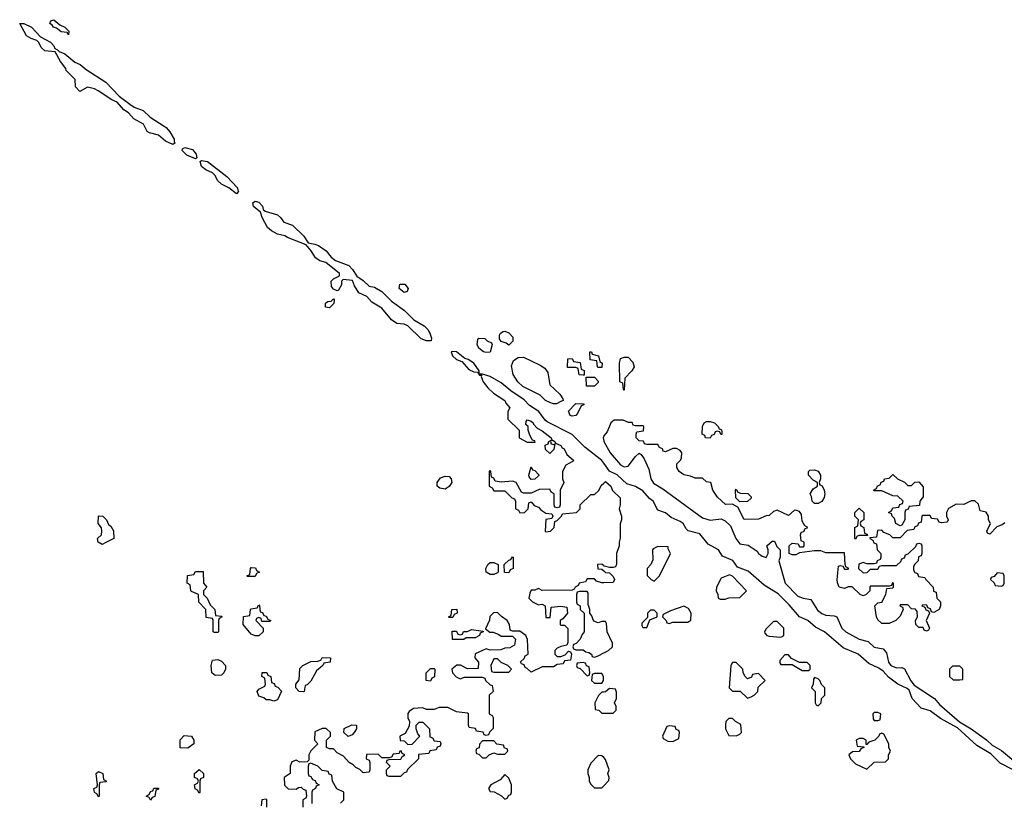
# Model space of a CAD drawing. Header units: inches. Extents: x 2722057 to 2913084, y 892730 to 1030005.
# Tile 22 of 231: x 2756868 to 2762148, y 1006376 to 1010571. Entities that reach past the tile are written whole.
import ezdxf

# ---------------------------------------------------------------- set-up
doc = ezdxf.new("R2010")
doc.units = ezdxf.units.IN
doc.header["$MEASUREMENT"] = 0
for name, color, linetype in [('C7050', 7, 'Continuous'), ('C7051', 7, 'Continuous'), ('C7060', 7, 'Continuous')]:
    doc.layers.add(name, color=color, linetype=linetype)

msp = doc.modelspace()

# ---------------------------------------------------------------- linework, layer by layer
at = {"layer": 'C7050', "color": 2, "elevation": 14}
for points in [[(2757642.5, 1010000), (2757653.2, 1009993.2), (2757673.1, 1009970), (2757695.5, 1009930), (2757696, 1009916), (2757702, 1009910), (2757690, 1009902), (2757650, 1009919), (2757612.6, 1009952.6), (2757564.5, 1009964.5), (2757552, 1009972), (2757537.3, 1010000)], [(2760000, 1008194.6), (2759990, 1008209), (2759899.1, 1008279.1), (2759830, 1008346.7), (2759696.3, 1008416.3), (2759684.8, 1008424.8), (2759651.6, 1008471.6), (2759602.2, 1008502.2), (2759573.2, 1008533.2), (2759501.7, 1008581.7), (2759450, 1008624.6), (2759390, 1008658), (2759348.9, 1008671.1), (2759331.1, 1008671.1), (2759331.1, 1008688.9), (2759303.8, 1008730), (2759273.4, 1008750), (2759255.3, 1008755.3), (2759210.7, 1008790), (2759187, 1008793), (2759182, 1008790), (2759189.5, 1008769.5), (2759209.5, 1008749.5), (2759238.4, 1008738.4), (2759276.6, 1008696.6), (2759303.2, 1008683.2), (2759322, 1008682), (2759334, 1008666), (2759346, 1008666), (2759342, 1008658), (2759352.7, 1008630), (2759378, 1008598), (2759409.3, 1008569.3), (2759469, 1008530), (2759475.1, 1008515.1), (2759495.3, 1008490), (2759486, 1008470), (2759486, 1008430), (2759546, 1008370), (2759546, 1008330), (2759590, 1008306), (2759632.7, 1008307.3), (2759630, 1008314), (2759618, 1008318), (2759603.6, 1008343.6), (2759594, 1008370), (2759594, 1008390), (2759582, 1008402), (2759583.6, 1008416.4), (2759590, 1008426), (2759610, 1008419), (2759622, 1008410), (2759623.1, 1008403.1), (2759642, 1008382), (2759670, 1008368), (2759718, 1008330), (2759720.4, 1008320.4), (2759738, 1008310), (2759740.4, 1008300.4), (2759770, 1008288), (2759776.5, 1008276.5), (2759788, 1008270), (2759801.2, 1008241.2), (2759838, 1008210), (2759835.3, 1008204.7), (2759796.4, 1008183.6), (2759778, 1008150), (2759778, 1008110), (2759786, 1008090), (2759766, 1008050), (2759766, 1007970), (2759762, 1007958), (2759750, 1007954), (2759738, 1007958), (2759734, 1007970), (2759734, 1008030), (2759718, 1008038), (2759710, 1008054), (2759652.7, 1008052.7), (2759610, 1008034), (2759570, 1008034), (2759558, 1008038), (2759531, 1008091), (2759510, 1008098), (2759450, 1008092), (2759418, 1008098), (2759410, 1008114), (2759398, 1008118), (2759394, 1008150), (2759390, 1008154), (2759386, 1008150), (2759386, 1008070), (2759402, 1008062), (2759410, 1008046), (2759470, 1008046), (2759507.3, 1008007.3), (2759522, 1008002), (2759526, 1007990), (2759526, 1007950), (2759542, 1007942), (2759550, 1007928), (2759574, 1007930), (2759594, 1007950), (2759598, 1007982), (2759610, 1007986), (2759627.3, 1007967.3), (2759650, 1007958), (2759663.1, 1007943.1), (2759690, 1007926), (2759722, 1007922), (2759726, 1007910), (2759722, 1007898), (2759688.4, 1007891.6), (2759686, 1007830), (2759690, 1007826), (2759714, 1007830), (2759734, 1007850), (2759738, 1007882), (2759750, 1007886), (2759774, 1007910), (2759778, 1007922), (2759854, 1007930), (2759874, 1007950), (2759874, 1007970), (2759930, 1008026), (2759950, 1008026), (2759972.7, 1008047.3), (2759985.4, 1008074.6), (2760000, 1008086.9)], [(2760000, 1008339.3), (2759997.2, 1008330), (2760000, 1008313.8)], [(2760000, 1007643.7), (2759990, 1007652), (2759966, 1007650), (2759967.3, 1007627.3), (2759990, 1007626), (2760000, 1007616.4)], [(2760000, 1007552.3), (2759990, 1007552), (2759961, 1007561), (2759950, 1007574), (2759910, 1007574), (2759902, 1007558), (2759868.4, 1007551.6), (2759862, 1007538), (2759846, 1007530), (2759842, 1007518), (2759830, 1007514), (2759670, 1007512), (2759650, 1007522), (2759630, 1007514), (2759610, 1007514), (2759603.1, 1007496.9), (2759598, 1007470), (2759618, 1007450), (2759650, 1007435.3), (2759670, 1007438), (2759686, 1007430), (2759690, 1007366), (2759712.7, 1007367.3), (2759718, 1007422), (2759770, 1007428), (2759802, 1007422), (2759806, 1007390), (2759780.4, 1007359.6), (2759766, 1007350), (2759766, 1007330), (2759770, 1007326), (2759790, 1007326), (2759807.3, 1007307.3), (2759807.3, 1007232.7), (2759802, 1007218), (2759770, 1007212), (2759750, 1007202), (2759738, 1007190), (2759738, 1007170), (2759750, 1007158), (2759770, 1007158), (2759792.7, 1007167.3), (2759810, 1007186), (2759822, 1007182), (2759826, 1007170), (2759822, 1007138), (2759790, 1007134), (2759782, 1007118), (2759750, 1007114), (2759730, 1007102), (2759670, 1007102), (2759610, 1007074), (2759590, 1007094), (2759578, 1007098), (2759572.7, 1007112.7), (2759558, 1007118), (2759554, 1007130), (2759572.7, 1007147.3), (2759578, 1007162), (2759594, 1007170), (2759591.6, 1007248.4), (2759582, 1007270), (2759550, 1007294), (2759510, 1007294), (2759498, 1007298), (2759494, 1007330), (2759482, 1007350), (2759451.6, 1007371.6), (2759430, 1007394), (2759408.4, 1007391.6), (2759388.4, 1007371.6), (2759387.3, 1007352.7), (2759366, 1007306), (2759388.4, 1007288.4), (2759407.3, 1007287.3), (2759436.4, 1007276.4), (2759450, 1007266), (2759510, 1007266), (2759526, 1007250), (2759522, 1007218), (2759496.4, 1007203.6), (2759470, 1007202), (2759447.3, 1007192.7), (2759390, 1007192), (2759370, 1007198), (2759310, 1007172), (2759308, 1007150), (2759327.3, 1007127.3), (2759326, 1007094), (2759270, 1007092), (2759231.6, 1007111.6), (2759211.6, 1007111.6), (2759186, 1007090), (2759188, 1007070), (2759208.9, 1007048.9), (2759230, 1007038), (2759252.7, 1007047.3), (2759347.3, 1007047.3), (2759362, 1007042), (2759366, 1007030), (2759390, 1007006), (2759402, 1007002), (2759406, 1006970), (2759386, 1006950), (2759386, 1006850), (2759402, 1006842), (2759406, 1006830), (2759407.3, 1006772.7), (2759387.3, 1006752.7), (2759382, 1006738), (2759370, 1006734), (2759358, 1006738), (2759352.7, 1006752.7), (2759318, 1006758), (2759312.7, 1006772.7), (2759278, 1006778), (2759274, 1006790), (2759274, 1006850), (2759270, 1006854), (2759210, 1006862), (2759163.6, 1006883.6), (2759116.4, 1006883.6), (2759090, 1006874), (2759050, 1006874), (2759030, 1006882), (2758980.4, 1006879.6), (2758956.4, 1006863.6), (2758948.4, 1006851.6), (2758948.9, 1006828.9), (2758958, 1006810), (2758956.4, 1006783.6), (2758935.3, 1006744.7), (2758906, 1006730), (2758907.3, 1006707.3), (2758930, 1006706), (2758950, 1006686), (2758972.7, 1006687.3), (2759014, 1006730), (2759003.6, 1006743.6), (2758994, 1006770), (2758994, 1006790), (2759010, 1006806), (2759030, 1006806), (2759066, 1006770), (2759067.3, 1006727.3), (2759082, 1006722), (2759090, 1006706), (2759122, 1006702), (2759126, 1006690), (2759122, 1006678), (2759107.3, 1006672.7), (2759102, 1006658), (2759067.3, 1006652.7), (2759062, 1006638), (2759007.3, 1006632.7), (2759006, 1006610), (2758947.3, 1006552.7), (2758942, 1006538), (2758930, 1006534), (2758910, 1006514), (2758850, 1006514), (2758838, 1006518), (2758834, 1006530), (2758834, 1006550), (2758854, 1006570), (2758834, 1006590), (2758838, 1006602), (2758850, 1006606), (2758912, 1006608), (2758918, 1006622), (2758934, 1006630), (2758918, 1006638), (2758912.7, 1006652.7), (2758906, 1006650), (2758902, 1006638), (2758870, 1006634), (2758862, 1006618), (2758850, 1006614), (2758810, 1006614), (2758790, 1006634), (2758727.3, 1006632.7), (2758726, 1006610), (2758742, 1006602), (2758746, 1006590), (2758746, 1006550), (2758742, 1006538), (2758710, 1006534), (2758692.7, 1006552.7), (2758670, 1006562), (2758656.9, 1006576.9), (2758634, 1006590), (2758603.6, 1006623.6), (2758570, 1006642), (2758550, 1006662), (2758530, 1006662), (2758514, 1006670), (2758514, 1006710), (2758534, 1006730), (2758534, 1006750), (2758512, 1006772), (2758490, 1006772), (2758450, 1006754), (2758448, 1006710), (2758466, 1006690), (2758428.4, 1006651.6), (2758418, 1006630), (2758418, 1006602), (2758410, 1006594), (2758370, 1006592), (2758350, 1006602), (2758327.3, 1006592.7), (2758318, 1006570), (2758318, 1006530), (2758286, 1006510), (2758288.4, 1006468.4), (2758308.4, 1006448.4), (2758350, 1006446), (2758363.6, 1006456.4), (2758378, 1006458), (2758387.3, 1006447.3), (2758402, 1006442), (2758406, 1006410), (2758402, 1006398), (2758386, 1006390), (2758386, 1006350)], [(2760000, 1007346), (2759990, 1007346), (2759970, 1007338), (2759947.3, 1007347.3), (2759940.4, 1007360.4), (2759936.4, 1007376.4), (2759926, 1007390), (2759926, 1007410), (2759916.4, 1007436.4), (2759916.4, 1007496.4), (2759910, 1007506), (2759870, 1007506), (2759858, 1007502), (2759854, 1007490), (2759854, 1007450), (2759858, 1007438), (2759874, 1007430), (2759874, 1007410), (2759894, 1007390), (2759894, 1007290), (2759883.6, 1007276.4), (2759874, 1007250), (2759852.7, 1007227.3), (2759838, 1007222), (2759834, 1007210), (2759838, 1007198), (2759850, 1007194), (2759890, 1007194), (2759903.6, 1007183.6), (2759919.6, 1007179.6), (2759934, 1007170), (2759938, 1007158), (2759950, 1007154), (2759970, 1007162), (2760000, 1007177)], [(2760000, 1006967), (2759990, 1006966), (2759971.6, 1006948.4), (2759952, 1006910), (2759954, 1006874), (2759974, 1006870), (2759990, 1006854), (2760000, 1006854)], [(2760000, 1006616), (2759990, 1006626), (2759970, 1006628), (2759930, 1006586), (2759914, 1006550), (2759914, 1006530), (2759922, 1006510), (2759922, 1006490), (2759930, 1006474), (2759950, 1006454), (2759990, 1006454), (2760000, 1006464.4)], [(2758588.4, 1006371.6), (2758606, 1006390), (2758606, 1006430), (2758568.9, 1006448.9), (2758546, 1006490), (2758542, 1006522), (2758527.3, 1006527.3), (2758522, 1006542), (2758490, 1006546), (2758466, 1006570), (2758430, 1006586), (2758418, 1006582), (2758414, 1006570), (2758414, 1006530), (2758418, 1006518), (2758430, 1006514), (2758438, 1006498), (2758452.7, 1006492.7), (2758458, 1006478), (2758474, 1006470), (2758458, 1006462), (2758454, 1006450), (2758438, 1006442), (2758434, 1006430), (2758434, 1006370)], [(2758194, 1006350), (2758194, 1006390), (2758190, 1006394), (2758166, 1006390), (2758162, 1006358)]]:
    msp.add_lwpolyline(points, dxfattribs=at)
for points in [[(2757810, 1009825.2), (2757764.2, 1009844.2), (2757739, 1009870), (2757741.2, 1009878.8), (2757754, 1009886), (2757795.5, 1009875.5), (2757814.4, 1009850), (2757818, 1009830)], [(2758030, 1009638), (2757988.7, 1009670), (2757949.4, 1009689.4), (2757929.4, 1009709.4), (2757916, 1009736), (2757902, 1009750), (2757866.3, 1009766.3), (2757843.7, 1009783.7), (2757835.3, 1009810), (2757843.7, 1009816.3), (2757874.8, 1009810), (2757979.3, 1009730), (2758036.3, 1009670), (2758036.9, 1009656.9), (2758042, 1009650)], [(2759050, 1008848.7), (2759020.1, 1008860.1), (2758950, 1008929.2), (2758930, 1008938), (2758890, 1008942.7), (2758862, 1008962), (2758810, 1009024), (2758756, 1009056), (2758730, 1009088), (2758687.3, 1009107.3), (2758664, 1009144), (2758652.5, 1009172.5), (2758602, 1009178), (2758594, 1009170), (2758594, 1009150), (2758578, 1009122), (2758570, 1009118), (2758550, 1009126), (2758540.4, 1009140.4), (2758538, 1009170), (2758550, 1009182), (2758582, 1009198), (2758582, 1009210), (2758510, 1009269.2), (2758477.5, 1009277.5), (2758453.6, 1009293.6), (2758431.3, 1009331.3), (2758404, 1009364), (2758303.2, 1009403.2), (2758290, 1009412.7), (2758250, 1009422), (2758219, 1009439), (2758197.2, 1009457.2), (2758168.7, 1009510), (2758159, 1009539), (2758122, 1009570), (2758119, 1009590), (2758130, 1009597.3), (2758150, 1009593.4), (2758170, 1009570.7), (2758173.4, 1009553.4), (2758184, 1009544), (2758250, 1009524.6), (2758267, 1009510), (2758284.7, 1009484.7), (2758330.2, 1009470.2), (2758392.2, 1009410), (2758414, 1009374), (2758450, 1009368.4), (2758470, 1009360.2), (2758511.4, 1009331.4), (2758538, 1009298), (2758560.5, 1009280.5), (2758633.1, 1009253.1), (2758652.6, 1009232.6), (2758675.3, 1009195.3), (2758710, 1009172.2), (2758742, 1009142), (2758770, 1009136.5), (2758810, 1009114), (2758862, 1009062), (2758931.8, 1009011.8), (2758981.8, 1008961.8), (2759036.5, 1008930), (2759056.5, 1008910), (2759068, 1008890), (2759075.3, 1008864.7), (2759074, 1008850), (2759070, 1008848.7)], [(2758930, 1009108.2), (2758903.6, 1009130), (2758906.3, 1009153.7), (2758932.8, 1009152.8), (2758950.6, 1009130.6), (2758946.4, 1009113.6)], [(2758530, 1009026), (2758508, 1009030), (2758508.4, 1009051.6), (2758520.4, 1009059.6), (2758538, 1009062), (2758550, 1009074), (2758554, 1009070), (2758552, 1009050)], [(2759490, 1008826), (2759476.4, 1008836.4), (2759450, 1008846), (2759440.4, 1008860.4), (2759440.4, 1008879.6), (2759446, 1008890), (2759460.4, 1008899.6), (2759470, 1008902), (2759491.6, 1008891.6), (2759512, 1008870), (2759511.6, 1008848.4)], [(2759370, 1008786.3), (2759355.3, 1008790), (2759329.7, 1008810), (2759320.7, 1008830), (2759324.1, 1008855.9), (2759330, 1008864.7), (2759362, 1008862), (2759374, 1008850), (2759398, 1008838), (2759402, 1008830), (2759390, 1008789.6)], [(2759970, 1008706), (2759966, 1008710), (2759962, 1008742), (2759927.3, 1008747.3), (2759926, 1008790), (2759934, 1008790), (2759938, 1008778), (2759972, 1008770), (2759978, 1008738), (2759992, 1008730), (2759990, 1008706)], [(2759730, 1008512.3), (2759710, 1008518.4), (2759687, 1008530), (2759658, 1008558), (2759565, 1008605), (2759539.7, 1008630), (2759513.3, 1008670), (2759504.7, 1008715.3), (2759516.4, 1008743.6), (2759540.4, 1008759.6), (2759570, 1008762), (2759659.6, 1008719.6), (2759683.6, 1008703.6), (2759699.6, 1008679.6), (2759710, 1008614), (2759763.6, 1008563.6), (2759779.6, 1008539.6), (2759782, 1008530), (2759770, 1008524), (2759747.3, 1008512.7)], [(2759890, 1008666), (2759867.3, 1008667.3), (2759862, 1008702), (2759850, 1008706), (2759806, 1008706), (2759807.3, 1008752.7), (2759830, 1008754), (2759838, 1008738), (2759872.7, 1008732.7), (2759878, 1008698), (2759894, 1008690), (2759894, 1008666)], [(2759950, 1008606), (2759907.3, 1008607.3), (2759906, 1008654), (2759950, 1008654), (2759970, 1008634), (2759970, 1008626)], [(2759830, 1008445.6), (2759819, 1008450), (2759810, 1008472), (2759850, 1008514), (2759892.7, 1008512.7), (2759892.7, 1008507.3), (2759878, 1008502), (2759859.8, 1008460.2), (2759850, 1008449.3)], [(2759730, 1008294), (2759738, 1008298), (2759732.7, 1008267.3), (2759710, 1008246), (2759687.3, 1008267.3), (2759686, 1008290), (2759702, 1008298), (2759706, 1008310), (2759718, 1008318), (2759714, 1008310), (2759718, 1008298)], [(2759610, 1008106), (2759600.4, 1008120.4), (2759598, 1008130), (2759610, 1008174), (2759618, 1008158), (2759630, 1008154), (2759651.6, 1008131.6), (2759652, 1008128), (2759630, 1008108)], [(2759150, 1008055.3), (2759120.4, 1008060.4), (2759106, 1008070), (2759106, 1008090), (2759124, 1008116), (2759150, 1008124.7), (2759170, 1008122), (2759182, 1008110), (2759184.7, 1008090), (2759170, 1008068)], [(2757310, 1007758), (2757288, 1007770), (2757286, 1007790), (2757306, 1007810), (2757308, 1007830), (2757307.3, 1007847.3), (2757288, 1007870), (2757290, 1007912), (2757314, 1007910), (2757334, 1007890), (2757344.7, 1007864.7), (2757356.9, 1007856.9), (2757371.6, 1007831.6), (2757372, 1007790), (2757330, 1007768)], [(2759490, 1007606), (2759467.3, 1007607.3), (2759466, 1007650), (2759490, 1007674), (2759502, 1007678), (2759510, 1007692), (2759514, 1007690), (2759514, 1007630), (2759498, 1007622)], [(2757910, 1007286), (2757906, 1007290), (2757906, 1007350), (2757902, 1007362), (2757867.3, 1007367.3), (2757866, 1007410), (2757828.4, 1007448.4), (2757826, 1007490), (2757790, 1007506), (2757786, 1007510), (2757782, 1007542), (2757766, 1007550), (2757767.3, 1007592.7), (2757802, 1007598), (2757810, 1007614), (2757852.7, 1007612.7), (2757854, 1007550), (2757872, 1007530), (2757854, 1007510), (2757854, 1007490), (2757874, 1007470), (2757890, 1007434), (2757914, 1007410), (2757918, 1007378), (2757950, 1007374), (2757954, 1007370), (2757938, 1007362), (2757934, 1007350), (2757934, 1007290), (2757930, 1007286)], [(2758090, 1007586), (2758086, 1007590), (2758102, 1007598), (2758106, 1007630), (2758110, 1007634), (2758132.7, 1007632.7), (2758138, 1007618), (2758154, 1007610), (2758138, 1007602), (2758130, 1007586)], [(2759390, 1007598), (2759369.2, 1007609.2), (2759368, 1007630), (2759378, 1007650), (2759390, 1007662), (2759410, 1007662), (2759434, 1007650), (2759434, 1007610), (2759430, 1007606), (2759410, 1007598)], [(2758166, 1007346), (2758162, 1007362), (2758150, 1007366), (2758138, 1007362), (2758134, 1007350), (2758174, 1007310), (2758174, 1007290), (2758150, 1007268.7), (2758130, 1007268.7), (2758110, 1007278), (2758066, 1007330), (2758067.3, 1007372.7), (2758102, 1007378), (2758106, 1007410), (2758110, 1007414), (2758142, 1007418), (2758150, 1007434), (2758154, 1007430), (2758158, 1007398), (2758170, 1007394), (2758178, 1007378), (2758190, 1007374), (2758198, 1007358), (2758214, 1007350), (2758210, 1007346)], [(2759170, 1007366), (2759168, 1007370), (2759182, 1007378), (2759186, 1007410), (2759211.6, 1007411.6), (2759214, 1007390), (2759198, 1007382), (2759190, 1007366)], [(2759250, 1007248), (2759189.1, 1007249.1), (2759187.3, 1007292.7), (2759210, 1007294), (2759218, 1007278), (2759230, 1007274), (2759242, 1007278), (2759248.4, 1007291.6), (2759270, 1007292), (2759290, 1007302), (2759354, 1007294), (2759354, 1007290), (2759338, 1007282), (2759334, 1007270), (2759310, 1007258), (2759262, 1007258)], [(2757916.4, 1007056.4), (2757898, 1007070), (2757895.3, 1007110), (2757902, 1007138), (2757930, 1007142), (2757950, 1007132), (2757972, 1007110), (2757972, 1007090), (2757962, 1007070), (2757950, 1007058)], [(2758390, 1006968), (2758366, 1006970), (2758348, 1006990), (2758348, 1007010), (2758367.3, 1007032.7), (2758370, 1007094), (2758386, 1007110), (2758428.9, 1007131.1), (2758467.3, 1007132.7), (2758482, 1007138), (2758490, 1007152), (2758534, 1007150), (2758532.7, 1007127.3), (2758498, 1007122), (2758494, 1007110), (2758459.6, 1007080.4), (2758430, 1007026), (2758410, 1007006), (2758398, 1007002), (2758394, 1006970)], [(2759430, 1007146), (2759410, 1007146), (2759394, 1007110), (2759398, 1007078), (2759410, 1007074), (2759490, 1007074), (2759506, 1007090), (2759486, 1007110), (2759450, 1007126)], [(2759070, 1007026), (2759048.4, 1007028.4), (2759048, 1007070), (2759070, 1007094), (2759090, 1007094), (2759094, 1007090), (2759091.6, 1007048.4), (2759078, 1007042)], [(2759890, 1007126), (2759858, 1007122), (2759854, 1007110), (2759858, 1007098), (2759872.7, 1007092.7), (2759910, 1007054), (2759922, 1007058), (2759926, 1007070), (2759922, 1007102), (2759907.3, 1007107.3), (2759902, 1007122)], [(2758230, 1006918), (2758210, 1006926), (2758190, 1006926), (2758176.4, 1006936.4), (2758150, 1006946), (2758142, 1006970), (2758150, 1006982), (2758182, 1006998), (2758186, 1007010), (2758182, 1007042), (2758166, 1007050), (2758167.3, 1007072.7), (2758192.7, 1007072.7), (2758198, 1007058), (2758214, 1007050), (2758218, 1007018), (2758232.7, 1007012.7), (2758238, 1006998), (2758252.7, 1006992.7), (2758271.6, 1006971.6), (2758250, 1006926)], [(2759990, 1007066), (2759950, 1007066), (2759938, 1007062), (2759934, 1007030), (2759950, 1007014), (2759990, 1007014), (2759998, 1007030), (2759998, 1007050)], [(2758630, 1006728.7), (2758606, 1006750), (2758607.3, 1006772.7), (2758648.9, 1006791.1), (2758674, 1006790), (2758674, 1006770), (2758662, 1006750), (2758650, 1006738)], [(2757770, 1006666), (2757728.4, 1006668.4), (2757728, 1006712), (2757750, 1006734), (2757790, 1006731.3), (2757802, 1006710), (2757802, 1006690)], [(2759410, 1006706), (2759350, 1006706), (2759332.7, 1006687.3), (2759331.6, 1006668.4), (2759318, 1006662), (2759314, 1006650), (2759318, 1006638), (2759330, 1006634), (2759350, 1006614), (2759370, 1006614), (2759386, 1006630), (2759410, 1006642), (2759430, 1006634), (2759470, 1006634), (2759486, 1006650), (2759482, 1006662), (2759467.3, 1006667.3), (2759462, 1006682), (2759427.3, 1006687.3)], [(2757290, 1006406), (2757282, 1006422), (2757268.4, 1006428.4), (2757266, 1006450), (2757282, 1006458), (2757286, 1006470), (2757278, 1006530), (2757290, 1006542), (2757314, 1006530), (2757318, 1006498), (2757334, 1006490), (2757330, 1006486), (2757298, 1006482), (2757294, 1006470), (2757294, 1006410)], [(2757830, 1006426), (2757822, 1006442), (2757808.4, 1006448.4), (2757806, 1006470), (2757822, 1006478), (2757826, 1006490), (2757822, 1006502), (2757806, 1006510), (2757806, 1006530), (2757830, 1006552), (2757854, 1006530), (2757854, 1006510), (2757838, 1006502), (2757834, 1006490), (2757834, 1006430)], [(2759470, 1006526), (2759443.6, 1006496.4), (2759394, 1006470), (2759382, 1006450), (2759390, 1006434), (2759411.6, 1006431.6), (2759451.6, 1006411.6), (2759470, 1006394), (2759482, 1006398), (2759490, 1006414), (2759502, 1006418), (2759506, 1006430), (2759506, 1006470), (2759490, 1006506)], [(2757570, 1006388), (2757562, 1006402), (2757546, 1006410), (2757562, 1006418), (2757570, 1006434), (2757582, 1006438), (2757587.3, 1006452.7), (2757612.7, 1006452.7), (2757612.7, 1006447.3), (2757598, 1006442), (2757592.7, 1006407.3), (2757578, 1006402)]]:
    msp.add_lwpolyline(points, close=True, dxfattribs=at)
at = {"layer": 'C7051', "color": 2, "elevation": 14}
msp.add_lwpolyline([(2757130, 1010489.2), (2757122, 1010502), (2757090, 1010505.1), (2757065.4, 1010525.4), (2757049.4, 1010530), (2757042, 1010542), (2757029.6, 1010550), (2757035.3, 1010564.7), (2757050.7, 1010570.7), (2757083.5, 1010543.5), (2757110, 1010531.3), (2757131.3, 1010510)], close=True, dxfattribs=at)
msp.add_lwpolyline([(2757537.3, 1010000), (2757531.3, 1010011.3), (2757480.1, 1010040.1), (2757451.5, 1010071.5), (2757427.3, 1010087.3), (2757390, 1010129), (2757361.6, 1010141.6), (2757288.7, 1010190), (2757270, 1010199.3), (2757231.6, 1010208.4), (2757190, 1010186), (2757168, 1010210), (2757166, 1010250), (2757118, 1010298), (2757115.3, 1010310), (2757086.3, 1010346.3), (2757058, 1010398), (2757003.2, 1010403.2), (2756982.5, 1010422.5), (2756970, 1010448.7), (2756959.5, 1010459.5), (2756929.3, 1010469.3), (2756904.5, 1010484.5), (2756868, 1010550), (2756890, 1010550.4), (2756931.1, 1010531.1), (2756979.1, 1010479.1), (2757032.4, 1010450), (2757050.5, 1010430), (2757056.3, 1010416.3), (2757070.8, 1010410), (2757079.6, 1010399.6), (2757110, 1010388), (2757163.6, 1010343.6), (2757193, 1010330), (2757224.4, 1010304.4), (2757330, 1010236.5), (2757401.6, 1010161.6), (2757457.7, 1010117.8), (2757482.6, 1010102.6), (2757530, 1010084.2), (2757567.7, 1010047.7), (2757642.5, 1010000)], dxfattribs=at)
at = {"layer": 'C7060', "color": 2, "elevation": 14}
for points in [[(2760110, 1008586), (2760106, 1008590), (2760102, 1008622), (2760086, 1008630), (2760084, 1008730), (2760090, 1008754), (2760110, 1008762), (2760130, 1008762), (2760155.3, 1008735.3), (2760162, 1008710), (2760151.1, 1008688.9), (2760112, 1008650)], [(2760627.3, 1008347.3), (2760622, 1008362), (2760610, 1008366), (2760598, 1008362), (2760592.7, 1008347.3), (2760578, 1008342), (2760570, 1008328), (2760546, 1008330), (2760542, 1008342), (2760528, 1008350), (2760528.9, 1008391.1), (2760538, 1008410), (2760550, 1008418), (2760570, 1008418), (2760594, 1008410), (2760614, 1008390), (2760618, 1008378), (2760630, 1008374), (2760632.7, 1008367.3), (2760632.7, 1008347.3)], [(2761130, 1007978), (2761118, 1007990), (2761114.6, 1008014.6), (2761106, 1008030), (2761123.1, 1008056.9), (2761146, 1008070), (2761146, 1008090), (2761123.1, 1008103.1), (2761098, 1008130), (2761098, 1008150), (2761104, 1008156), (2761130, 1008158), (2761150, 1008151.3), (2761162, 1008130), (2761162, 1008110), (2761154, 1008090), (2761158, 1008078), (2761171.6, 1008071.6), (2761182, 1008050), (2761184.7, 1008030), (2761182, 1008010), (2761170, 1007988), (2761150, 1007978)], [(2761630, 1008074), (2761650, 1008074), (2761667.3, 1008092.7), (2761690, 1008094), (2761712.7, 1008067.3), (2761712.7, 1008012.7), (2761694, 1007990), (2761692.7, 1007967.3), (2761638, 1007962), (2761632.7, 1007947.3), (2761618, 1007942), (2761614, 1007930), (2761614, 1007890), (2761598, 1007862), (2761590, 1007858), (2761566, 1007870), (2761558, 1007898), (2761546, 1007910), (2761542, 1007922), (2761526, 1007930), (2761542, 1007938), (2761550, 1007954), (2761582, 1007958), (2761587.3, 1007972.7), (2761602, 1007978), (2761606, 1007990), (2761576.4, 1008016.4), (2761550, 1008018), (2761490, 1008046), (2761450, 1008046), (2761446, 1008050), (2761462, 1008058), (2761467.3, 1008072.7), (2761482, 1008078), (2761487.3, 1008092.7), (2761502, 1008098), (2761506, 1008110), (2761530, 1008114), (2761550, 1008134), (2761574, 1008110), (2761611.6, 1008091.6)], [(2760730, 1007986), (2760707.3, 1008007.3), (2760706, 1008050), (2760710, 1008054), (2760718, 1008038), (2760732.7, 1008032.7), (2760771.6, 1008031.6), (2760790, 1008014), (2760790, 1008006), (2760770, 1007988)], [(2761350, 1007786), (2761346, 1007790), (2761346, 1007850), (2761362, 1007858), (2761366, 1007890), (2761346, 1007910), (2761346, 1007930), (2761370, 1007952), (2761394, 1007930), (2761394, 1007890), (2761378, 1007882), (2761374, 1007870), (2761378, 1007858), (2761394, 1007850), (2761398, 1007818), (2761412.7, 1007812.7), (2761414, 1007806), (2761370, 1007806), (2761358, 1007802)], [(2760290, 1007748), (2760264.7, 1007735.3), (2760262, 1007730), (2760263.6, 1007676.4), (2760252, 1007650), (2760232, 1007630), (2760232.7, 1007592.7), (2760254, 1007570), (2760270, 1007562), (2760298, 1007590), (2760358, 1007710), (2760346, 1007734), (2760346, 1007746)], [(2760674.6, 1007594.6), (2760630, 1007578), (2760604.7, 1007530), (2760602, 1007510), (2760612, 1007490), (2760614, 1007470), (2760624.7, 1007464.7), (2760650, 1007464.7), (2760670, 1007472), (2760730, 1007474), (2760766, 1007510), (2760690, 1007588)], [(2762110, 1007606), (2762092.7, 1007587.3), (2762078, 1007582), (2762074, 1007570), (2762092.7, 1007552.7), (2762098, 1007538), (2762130, 1007534), (2762142, 1007538), (2762146, 1007550), (2762146, 1007590), (2762142, 1007602)], [(2760270, 1007406), (2760250, 1007406), (2760234, 1007390), (2760234, 1007366), (2760203.6, 1007336.4), (2760203.6, 1007323.6), (2760210, 1007314), (2760230, 1007314), (2760246, 1007354), (2760286, 1007370), (2760286, 1007390)], [(2760430, 1007428), (2760356.9, 1007403.1), (2760318, 1007382), (2760314, 1007370), (2760334, 1007350), (2760338, 1007338), (2760350, 1007334), (2760370, 1007342), (2760450, 1007342), (2760467.3, 1007352.7), (2760468, 1007390), (2760454.6, 1007414.6)], [(2760930, 1007346), (2760910, 1007346), (2760870, 1007306), (2760862, 1007290), (2760863.6, 1007283.6), (2760874, 1007270), (2760886.4, 1007266.4), (2760950, 1007262), (2760966, 1007270), (2760966, 1007310)], [(2760990, 1007166), (2760970, 1007166), (2760943.6, 1007136.4), (2760943.6, 1007123.6), (2760950, 1007114), (2761010, 1007114), (2761063.6, 1007083.6), (2761090, 1007082), (2761098, 1007082), (2761106, 1007090), (2761106, 1007110), (2761090, 1007126), (2761050, 1007126), (2761007.3, 1007147.3)], [(2760710, 1007126), (2760690, 1007126), (2760682, 1007110), (2760672, 1006990), (2760690, 1006972), (2760731.6, 1006971.6), (2760770, 1006934), (2760790, 1006942), (2760806, 1006950), (2760826, 1006970), (2760827.3, 1006992.7), (2760866, 1007030), (2760830, 1007066), (2760798, 1007062), (2760792.7, 1007047.3), (2760770, 1007038), (2760758, 1007050), (2760748, 1007070), (2760746, 1007090)], [(2761910, 1007106), (2761870, 1007106), (2761854, 1007090), (2761854, 1007050), (2761872.7, 1007032.7), (2761910, 1007032), (2761926, 1007034), (2761926, 1007090)], [(2761130, 1007046), (2761123.6, 1007036.4), (2761122, 1007010), (2761114, 1006990), (2761134, 1006970), (2761134, 1006910), (2761138, 1006898), (2761150, 1006894), (2761166, 1006910), (2761167.3, 1006932.7), (2761186, 1006950), (2761186, 1006990), (2761167.3, 1007007.3), (2761158, 1007030), (2761150, 1007038)], [(2760690, 1006826), (2760670, 1006826), (2760654, 1006810), (2760652, 1006790), (2760652, 1006770), (2760670, 1006734), (2760710, 1006732), (2760730, 1006742), (2760738, 1006750), (2760734, 1006794), (2760706, 1006810)], [(2761470, 1006858), (2761450, 1006858), (2761442, 1006850), (2761443.6, 1006823.6), (2761450, 1006814), (2761470, 1006814), (2761482, 1006818), (2761486, 1006850)], [(2760350, 1006786), (2760338, 1006782), (2760314, 1006730), (2760318, 1006718), (2760343.6, 1006703.6), (2760370, 1006702), (2760402, 1006718), (2760406, 1006750), (2760402, 1006762), (2760387.3, 1006767.3), (2760382, 1006782)], [(2761490, 1006746), (2761478, 1006742), (2761474, 1006730), (2761454, 1006710), (2761422, 1006698), (2761410, 1006686), (2761406, 1006686), (2761406, 1006710), (2761390, 1006718), (2761370, 1006718), (2761354, 1006710), (2761358, 1006678), (2761394, 1006674), (2761394, 1006670), (2761378, 1006662), (2761370, 1006648), (2761332.7, 1006647.3), (2761314, 1006630), (2761322, 1006610), (2761350, 1006582), (2761410, 1006554), (2761450, 1006592), (2761510, 1006594), (2761526, 1006610), (2761526, 1006630), (2761538, 1006650), (2761528, 1006670), (2761528, 1006690), (2761502, 1006742)]]:
    msp.add_lwpolyline(points, close=True, dxfattribs=at)
for points in [[(2762150, 1007874), (2762136.4, 1007863.6), (2762107.3, 1007852.7), (2762070, 1007814), (2762058, 1007818), (2762054, 1007830), (2762074, 1007870), (2762062, 1007890), (2762062, 1007910), (2762050, 1007932), (2762018, 1007938), (2762010, 1007974), (2761990, 1007992), (2761970, 1007992), (2761930, 1007972), (2761890, 1007974), (2761848.9, 1007951.1), (2761838, 1007930), (2761838, 1007910), (2761846, 1007890), (2761842, 1007878), (2761810, 1007874), (2761798, 1007878), (2761790, 1007894), (2761758, 1007898), (2761750, 1007914), (2761710, 1007914), (2761706, 1007910), (2761702, 1007878), (2761687.3, 1007872.7), (2761682, 1007858), (2761667.3, 1007852.7), (2761662, 1007838), (2761627.3, 1007832.7), (2761590, 1007794), (2761550, 1007794), (2761534, 1007810), (2761502, 1007822), (2761490, 1007834), (2761467.3, 1007832.7), (2761462, 1007798), (2761426, 1007794), (2761426, 1007790), (2761442, 1007782), (2761447.3, 1007767.3), (2761462, 1007762), (2761466, 1007730), (2761486, 1007710), (2761486, 1007690), (2761482, 1007678), (2761466, 1007670), (2761462, 1007658), (2761450, 1007654), (2761410, 1007654), (2761390, 1007662), (2761367.3, 1007652.7), (2761366, 1007630), (2761390, 1007606), (2761412.7, 1007607.3), (2761430, 1007626), (2761470, 1007626), (2761478, 1007642), (2761490, 1007646), (2761570, 1007646), (2761592.7, 1007667.3), (2761598, 1007682), (2761612.7, 1007687.3), (2761618, 1007702), (2761632.7, 1007707.3), (2761672.7, 1007747.3), (2761678, 1007762), (2761690, 1007766), (2761702, 1007762), (2761706, 1007750), (2761706, 1007710), (2761702, 1007698), (2761687.3, 1007692.7), (2761686, 1007670), (2761667.3, 1007652.7), (2761660.4, 1007639.6), (2761660.4, 1007620.4), (2761667.3, 1007607.3), (2761682, 1007602), (2761687.3, 1007587.3), (2761722, 1007582), (2761726, 1007570), (2761766, 1007530), (2761767.3, 1007507.3), (2761782, 1007502), (2761786, 1007470), (2761806, 1007450), (2761806, 1007430), (2761798, 1007410), (2761770, 1007394), (2761758, 1007398), (2761752.7, 1007412.7), (2761738, 1007418), (2761732.7, 1007432.7), (2761710, 1007434), (2761706, 1007430), (2761722, 1007422), (2761727.3, 1007407.3), (2761742, 1007402), (2761746, 1007390), (2761728, 1007350), (2761746, 1007310), (2761742, 1007298), (2761730, 1007294), (2761718, 1007298), (2761712.7, 1007312.7), (2761690, 1007314), (2761674, 1007330), (2761672, 1007350), (2761682, 1007370), (2761679.6, 1007399.6), (2761672, 1007412), (2761650, 1007414), (2761630, 1007434), (2761590, 1007434), (2761588, 1007430), (2761602, 1007422), (2761606, 1007410), (2761590, 1007374), (2761566, 1007350), (2761530, 1007334), (2761490, 1007334), (2761470, 1007354), (2761462, 1007370), (2761454, 1007430), (2761470, 1007446), (2761491.3, 1007448.7), (2761512, 1007490), (2761518, 1007522), (2761550, 1007526), (2761554, 1007530), (2761554, 1007550), (2761547.3, 1007552.7), (2761542, 1007538), (2761530, 1007534), (2761430, 1007534), (2761426, 1007530), (2761426, 1007510), (2761406, 1007490), (2761390, 1007482), (2761374, 1007490), (2761331.6, 1007531.6), (2761310, 1007532), (2761290, 1007522), (2761262, 1007530), (2761252.7, 1007552.7), (2761252, 1007570), (2761258, 1007642), (2761270, 1007646), (2761282, 1007642), (2761290, 1007626), (2761310, 1007626), (2761314, 1007630), (2761298, 1007638), (2761294, 1007650), (2761290, 1007714), (2761190, 1007714), (2761163.6, 1007723.6), (2761130, 1007724.7), (2761050, 1007714), (2761030, 1007702), (2761010, 1007702), (2760994, 1007710), (2760994, 1007750), (2761010, 1007766), (2761042, 1007762), (2761050, 1007746), (2761070, 1007746), (2761074, 1007750), (2761074, 1007770), (2761058, 1007778), (2761054, 1007810), (2761058, 1007822), (2761074, 1007830), (2761078, 1007842), (2761094, 1007850), (2761078, 1007858), (2761063.6, 1007883.6), (2761059.6, 1007919.6), (2761050, 1007934), (2761030, 1007942), (2761020.4, 1007939.6), (2760990, 1007914), (2760930, 1007942), (2760910, 1007934), (2760887.3, 1007912.7), (2760870, 1007912), (2760830, 1007894), (2760752.7, 1007892.7), (2760718, 1007958), (2760690, 1007974), (2760652.7, 1007972.7), (2760610, 1008012), (2760584.7, 1008050), (2760574, 1008090), (2760550, 1008094), (2760530, 1008114), (2760490, 1008114), (2760464.7, 1008124.7), (2760430, 1008131.3), (2760404.7, 1008150), (2760392, 1008170), (2760392, 1008190), (2760412, 1008210), (2760416.9, 1008223.1), (2760418, 1008250), (2760410, 1008262), (2760390, 1008272), (2760370, 1008272), (2760330, 1008254), (2760318, 1008258), (2760314, 1008270), (2760298, 1008278), (2760290, 1008294), (2760230, 1008294), (2760218, 1008298), (2760212.7, 1008312.7), (2760190, 1008314), (2760174, 1008330), (2760174, 1008350), (2760178, 1008362), (2760212.7, 1008367.3), (2760214, 1008390), (2760210, 1008394), (2760170, 1008394), (2760158, 1008398), (2760151.6, 1008411.6), (2760132.7, 1008412.7), (2760103.6, 1008423.6), (2760056.4, 1008423.6), (2760038, 1008410), (2760018, 1008362), (2760000.2, 1008339.8), (2760000, 1008339.3)], [(2760000, 1008313.8), (2760000.7, 1008310), (2760033.5, 1008250), (2760090, 1008184.2), (2760110, 1008174.7), (2760130, 1008177.6), (2760170, 1008229.3), (2760190, 1008248), (2760200.4, 1008240.4), (2760216.6, 1008216.6), (2760241.4, 1008161.4), (2760252.6, 1008110), (2760266.3, 1008086.3), (2760316.3, 1008056.3), (2760530, 1007901), (2760570, 1007888.3), (2760630, 1007895.3), (2760650, 1007885.2), (2760678.6, 1007858.6), (2760707.6, 1007790), (2760730, 1007762), (2760774.5, 1007754.5), (2760822, 1007722), (2760830, 1007709), (2760850, 1007695.3), (2760870, 1007689), (2760882, 1007710), (2760882, 1007730), (2760874, 1007750), (2760903.6, 1007776.4), (2760915.3, 1007775.3), (2760927.3, 1007747.3), (2760946, 1007730), (2760946, 1007690), (2760938, 1007670), (2760972.8, 1007550), (2761040.5, 1007480.5), (2761069.8, 1007469.8), (2761110, 1007462.9), (2761146.7, 1007406.7), (2761168.3, 1007388.3), (2761190, 1007379.8), (2761235.9, 1007375.9), (2761249.6, 1007369.6), (2761276.3, 1007310), (2761298, 1007290), (2761369.8, 1007249.8), (2761417.6, 1007237.6), (2761450, 1007207), (2761498.9, 1007198.9), (2761516.6, 1007176.6), (2761527.1, 1007127.1), (2761539.6, 1007110), (2761570, 1007097.7), (2761598, 1007098), (2761612.5, 1007092.5), (2761647.1, 1007027.1), (2761664.2, 1007004.2), (2761773, 1006933), (2761799.8, 1006899.8), (2761907.1, 1006807.1), (2761969.6, 1006770), (2762051.5, 1006711.5), (2762082.1, 1006682.1), (2762133.1, 1006653.1), (2762220.9, 1006580.9)], [(2762192.1, 1006552.1), (2762126.1, 1006586.1), (2762076, 1006636), (2762000.3, 1006680.3), (2761896.1, 1006776.1), (2761805.2, 1006825.2), (2761750, 1006866), (2761701.7, 1006881.7), (2761652.8, 1006932.8), (2761637.8, 1006977.8), (2761626.9, 1006986.9), (2761576.4, 1007010), (2761527.2, 1007047.2), (2761498.9, 1007078.9), (2761475.4, 1007095.4), (2761420.7, 1007120.7), (2761364, 1007170), (2761284.4, 1007204.4), (2761182.8, 1007290), (2761135.8, 1007315.8), (2761094, 1007350), (2761050, 1007370.5), (2760994.8, 1007434.8), (2760934.3, 1007494.3), (2760859.7, 1007539.7), (2760774.7, 1007614.7), (2760716.8, 1007636.8), (2760692.7, 1007672.7), (2760636.3, 1007696.3), (2760615.5, 1007730), (2760558.9, 1007758.9), (2760515.3, 1007815.3), (2760452, 1007832), (2760441.7, 1007841.7), (2760426, 1007870), (2760410, 1007882), (2760362, 1007902), (2760330, 1007927.3), (2760290, 1007942), (2760264.9, 1007990), (2760244.9, 1008004.9), (2760210, 1008045.3), (2760170, 1008068.8), (2760124, 1008084), (2760071.5, 1008131.5), (2760030, 1008151.6), (2760000, 1008194.6)], [(2760000, 1008086.9), (2760010, 1008095.3), (2760038, 1008070), (2760047.3, 1008047.3), (2760087.3, 1008007.3), (2760088, 1007970), (2760082, 1007950), (2760095.3, 1007910), (2760095.3, 1007890), (2760088.4, 1007868.4), (2760088.4, 1007791.6), (2760082, 1007770), (2760082, 1007750), (2760068, 1007710), (2760067.3, 1007652.7), (2760062, 1007638), (2760050, 1007634), (2760030, 1007634), (2760002, 1007642), (2760000, 1007643.7)], [(2760000, 1007616.4), (2760008.4, 1007608.4), (2760030, 1007606), (2760050, 1007586), (2760058, 1007570), (2760050, 1007554), (2760000, 1007552.3)], [(2760000, 1007177), (2760026, 1007190), (2760046, 1007210), (2760046, 1007230), (2760018, 1007290), (2760015.3, 1007335.3), (2760010, 1007346), (2760000, 1007346)], [(2760000, 1006854), (2760050, 1006854), (2760066, 1006870), (2760066, 1006890), (2760058, 1006910), (2760067.3, 1006932.7), (2760067.3, 1006967.3), (2760062, 1006982), (2760030, 1006986), (2760010, 1006968), (2760000, 1006967)], [(2760000, 1006464.4), (2760027.3, 1006492.7), (2760028, 1006510), (2760022, 1006530), (2760028, 1006550), (2760010, 1006606), (2760000, 1006616)]]:
    msp.add_lwpolyline(points, dxfattribs=at)

doc.saveas('drawing.dxf')
